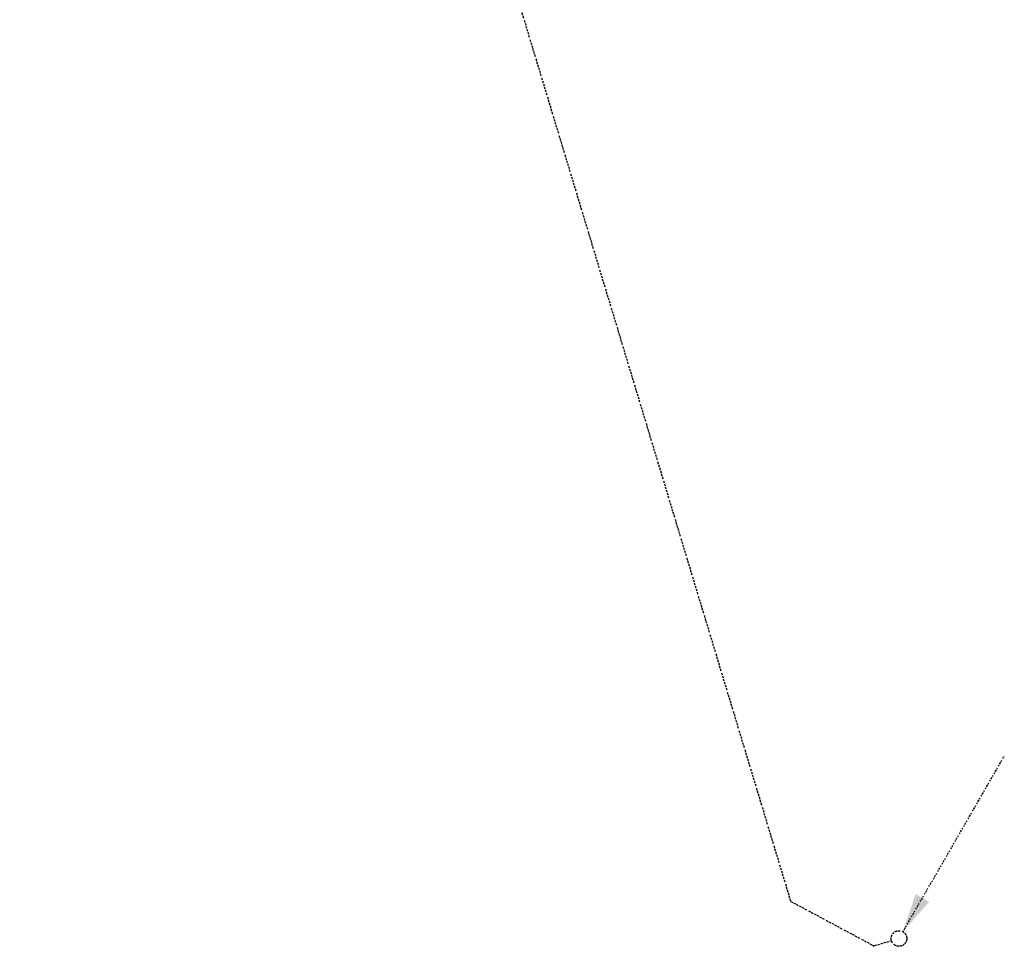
# Model space of a CAD drawing. Header units: millimetres. Extents: x -17664 to 48661, y -98 to 70975.
# Tile 26 of 62: x 45207 to 47415, y 11415 to 13495. Entities that reach past the tile are written whole.
import ezdxf

# ---------------------------------------------------------------- set-up
doc = ezdxf.new("R2010")
doc.units = ezdxf.units.MM
doc.linetypes.add('2322102', pattern=[45, 5, -2, 5, -2, 5, -2, 5, -2, 5, -2, 5, -5])
doc.linetypes.add('2322102_a', pattern=[19.5, 3, -2, 5, -2, 3, -4.5])
doc.layers.add('WL5627--', color=4, linetype='2322102')
doc.layers.add('WL570---_APP', color=2, linetype='Continuous')
doc.styles.add('STABICAD-018', font='ISOCP.SHX', dxfattribs={"height": 90})

# ---------------------------------------------------------------- blocks, each defined once
blk = doc.blocks.new('*U1301')
at = {"linetype": '2322102'}
blk.add_hatch(color=2, dxfattribs=at).paths.add_polyline_path([(8.8, 15.2), (37.3, 99.7), (67.7, 82.2)], flags=0)
at = {"color": 2, "linetype": '2322102_a'}
blk.add_line((8.8, 15.2, 3000), (236.2, 409.2, 3000), dxfattribs=at)
at = {"color": 0, "linetype": '2322102'}
blk.add_line((0, 0), (0, 0, 3000), dxfattribs=at)
blk.add_circle((0, 0, 3000), 17.5, dxfattribs=at)
at = {"color": 2, "linetype": '2322102'}
blk.add_circle((0, 0, 3000), 17.5, dxfattribs=at)
at = {"layer": 'WL570---_APP', "color": 2, "style": 'STABICAD-018'}
for tag, p in [('SECTIONCODE', (47178.7, 11583, 1499.5)), ('POSITIONCODE', (47178.7, 11583, 1499.5)), ('CODE', (47178.7, 11533)), ('FLOORCODE', (47228.7, 11433))]:
    blk.add_attdef(tag, p, '', height=1.2, dxfattribs=at)

msp = doc.modelspace()

# ---------------------------------------------------------------- linework, layer by layer
at = {"layer": 'WL5627--', "linetype": '2322102'}
for p, q in [((46936.2, 11516.4), (44057.6, 21040.9)), ((46936.2, 11516.4), (47123.1, 11416.2)), ((47161.9, 11427.9), (47123.1, 11416.2))]:
    msp.add_line(p, q, dxfattribs=at)

# ---------------------------------------------------------------- block references
msp.add_blockref('*U1301', (47178.7, 11433), dxfattribs=at)

doc.saveas('drawing.dxf')
